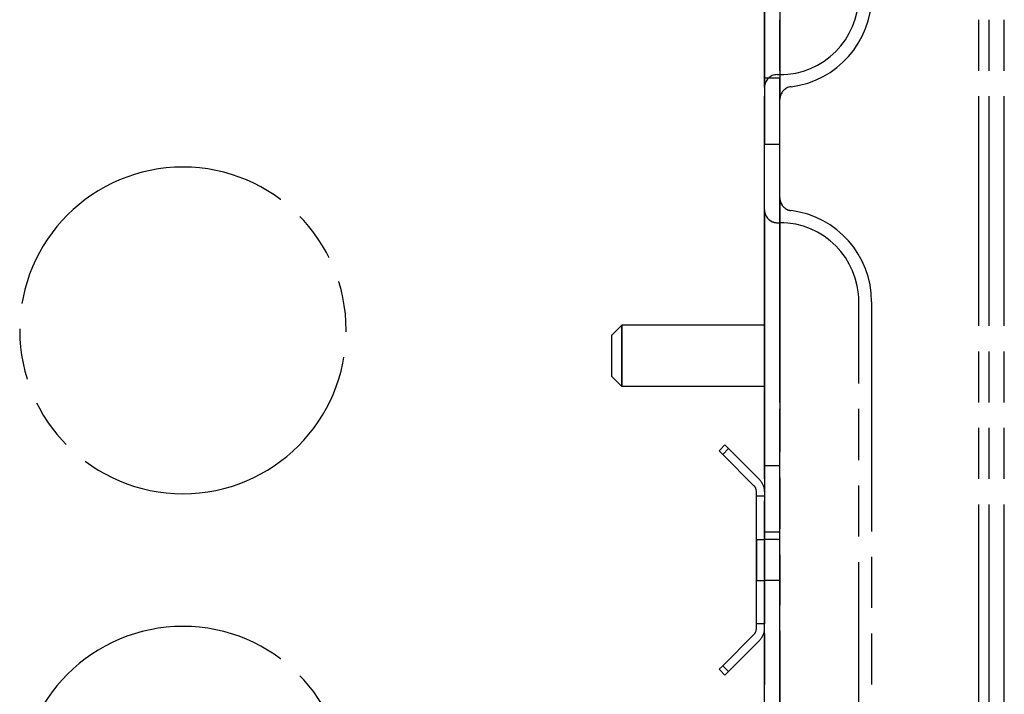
# Model space of a CAD drawing. Extents: x -156717 to 425753, y -51191 to 363295.
# Tile 218 of 256: x 135304 to 135400, y 109518 to 109584. Entities that reach past the tile are written whole.
import ezdxf

# ---------------------------------------------------------------- set-up
doc = ezdxf.new("R2010")
doc.units = 0
doc.header["$LTSCALE"] = 50
doc.linetypes.add('PHANTOM', pattern=[0.8, 0.45, -0.05, 0.1, -0.05, 0.1, -0.05])
doc.layers.add('DEFAULT_3', color=7, linetype='PHANTOM')

msp = doc.modelspace()

# ---------------------------------------------------------------- linework, layer by layer
at = {"layer": 'DEFAULT_3', "color": 8, "linetype": 'PHANTOM'}
for p, q in [((135398.64512, 109193.89165), (135398.64512, 109752.47406)), ((135400.14534, 109193.89165), (135400.14534, 109752.47406)), ((135376.64191, 109193.89165), (135376.64191, 109735.47158)), ((135376.64191, 109193.89165), (135376.64191, 109735.47158)), ((135378.14213, 109193.89165), (135378.14213, 109735.47158)), ((135378.14213, 109193.89165), (135378.14213, 109735.47158)), ((135397.64498, 109193.89165), (135397.64498, 109732.47114)), ((135376.64191, 109577.25652), (135376.64191, 109643.25814)), ((135378.14213, 109642.00796), (135378.14213, 109578.5067)), ((135376.64191, 109586.25383), (135376.64191, 109579.89177)), ((135378.14213, 109586.25383), (135378.14213, 109576.08288)), ((135376.64191, 109579.89177), (135376.64191, 109577.25652)), ((135377.8921, 109578.5067), (135378.14213, 109578.5067)), ((135378.14213, 109578.5067), (135378.14213, 109576.08288)), ((135376.64191, 109578.19866), (135376.64191, 109571.69771)), ((135376.64191, 109578.19866), (135378.14213, 109578.19866)), ((135376.64191, 109578.19866), (135378.14213, 109578.19866)), ((135378.14213, 109571.69771), (135378.14213, 109578.19866)), ((135376.64191, 109571.69771), (135378.14213, 109571.69771)), ((135376.64191, 109571.69771), (135378.14213, 109571.69771)), ((135378.14213, 109566.4204), (135378.14213, 109563.99659)), ((135378.14213, 109566.4204), (135378.14213, 109556.24946)), ((135376.64191, 109499.24515), (135376.64191, 109565.24677)), ((135376.64191, 109565.24677), (135376.64191, 109562.61152)), ((135377.8921, 109563.99659), (135378.14213, 109563.99659)), ((135378.14213, 109563.99659), (135378.14213, 109500.49533)), ((135376.64191, 109562.61152), (135376.64191, 109556.24946)), ((135376.64191, 109556.24946), (135376.64191, 109508.24246)), ((135378.14213, 109508.24246), (135378.14213, 109556.24946)), ((135385.88926, 109508.24246), (135385.88926, 109556.24946)), ((135385.88926, 109508.24246), (135385.88926, 109556.24946)), ((135387.13945, 109556.24946), (135387.13945, 109508.24246)), ((135361.63973, 109552.94497), (135362.63987, 109553.94512)), ((135361.63973, 109552.94497), (135362.63987, 109553.94512)), ((135376.64191, 109553.94512), (135362.63987, 109553.94512)), ((135376.64191, 109553.94512), (135362.63987, 109553.94512)), ((135362.63987, 109553.94512), (135362.63987, 109552.4449)), ((135362.63987, 109552.4449), (135362.63987, 109553.94512)), ((135376.64191, 109553.94512), (135376.64191, 109547.94425)), ((135361.63973, 109552.94497), (135361.63973, 109548.94439)), ((135362.63987, 109552.4449), (135362.63987, 109549.44446)), ((135362.63987, 109549.44446), (135362.63987, 109552.4449)), ((135362.63987, 109549.44446), (135362.63987, 109547.94425)), ((135362.63987, 109547.94425), (135362.63987, 109549.44446)), ((135361.63973, 109548.94439), (135362.63987, 109547.94425)), ((135361.63973, 109548.94439), (135362.63987, 109547.94425)), ((135376.64191, 109547.94425), (135362.63987, 109547.94425)), ((135376.64191, 109547.94425), (135362.63987, 109547.94425)), ((135372.75226, 109542.21387), (135372.18649, 109541.6481)), ((135372.18649, 109541.6481), (135372.5401, 109541.2945)), ((135372.5401, 109541.2945), (135373.10587, 109541.86026)), ((135373.10587, 109541.86026), (135372.5401, 109541.2945)), ((135373.10587, 109541.86026), (135372.75226, 109542.21387)), ((135373.10587, 109541.86026), (135376.17322, 109538.79291)), ((135375.60745, 109538.22714), (135372.5401, 109541.2945)), ((135376.64191, 109540.19312), (135376.64191, 109533.69217)), ((135376.64191, 109540.19312), (135378.14213, 109540.19312)), ((135376.64191, 109540.19312), (135378.14213, 109540.19312)), ((135378.14213, 109533.69217), (135378.14213, 109540.19312)), ((135375.8418, 109537.19268), (135375.8418, 109537.66138)), ((135375.8418, 109524.69086), (135375.8418, 109537.19268)), ((135376.64191, 109537.19268), (135375.8418, 109537.19268)), ((135376.64191, 109537.19268), (135375.8418, 109537.19268)), ((135376.64191, 109537.66138), (135376.64191, 109537.19268)), ((135376.64191, 109537.19268), (135376.64191, 109524.69086)), ((135375.8418, 109532.94206), (135375.8418, 109528.94148)), ((135375.8418, 109532.94206), (135376.64191, 109532.94206)), ((135375.8418, 109532.94206), (135376.64191, 109532.94206)), ((135376.64191, 109533.69217), (135378.14213, 109533.69217)), ((135376.64191, 109533.69217), (135378.14213, 109533.69217)), ((135376.64191, 109528.94148), (135376.64191, 109532.94206)), ((135378.14213, 109532.94206), (135376.64191, 109532.94206)), ((135378.14213, 109532.94206), (135376.64191, 109532.94206)), ((135376.64191, 109532.94206), (135376.64191, 109528.94148)), ((135378.14213, 109528.94148), (135378.14213, 109532.94206)), ((135375.8418, 109528.94148), (135376.64191, 109528.94148)), ((135378.14213, 109528.94148), (135376.64191, 109528.94148)), ((135378.14213, 109528.94148), (135376.64191, 109528.94148)), ((135375.8418, 109524.22216), (135375.8418, 109524.69086)), ((135376.64191, 109524.69086), (135375.8418, 109524.69086)), ((135376.64191, 109524.69086), (135375.8418, 109524.69086)), ((135376.64191, 109524.22216), (135376.64191, 109524.69086)), ((135372.5401, 109520.58904), (135375.60745, 109523.65639)), ((135376.17322, 109523.09062), (135373.10587, 109520.02327)), ((135372.5401, 109520.58904), (135372.18649, 109520.23543)), ((135373.10587, 109520.02327), (135372.5401, 109520.58904)), ((135372.5401, 109520.58904), (135373.10587, 109520.02327)), ((135372.18649, 109520.23543), (135372.75226, 109519.66967)), ((135372.75226, 109519.66967), (135373.10587, 109520.02327))]:
    msp.add_line(p, q, dxfattribs=at)
for centre, radius, start, end in [((135378.14213, 109586.25383), 7.74713, 270, 0), ((135378.14213, 109586.25383), 8.99731, 277.0074747, 0), ((135377.8921, 109577.25652), 1.25018, 90, 180), ((135377.8921, 109577.25652), 1.25018, 90, 180), ((135379.39232, 109576.08288), 1.25018, 97.0074747, 180), ((135379.39232, 109576.08288), 1.25018, 97.0074747, 179.9999998), ((135319.6336, 109553.44405), 16.00233, 90, 270), ((135319.6336, 109553.44405), 16.00233, 270, 90), ((135379.39232, 109566.4204), 1.25018, 180, 204.4644544), ((135379.39232, 109566.4204), 1.25018, 180.0019174, 262.9925253), ((135379.39232, 109566.4204), 1.25018, 204.4644544, 262.9925253), ((135377.8921, 109565.24677), 1.25018, 180, 270), ((135377.8921, 109565.24677), 1.25018, 180, 239.0957795), ((135378.14213, 109556.24946), 8.99731, 0, 82.9925253), ((135377.8921, 109565.24677), 1.25018, 239.0957795, 270), ((135378.14213, 109556.24946), 7.74713, 0, 90), ((135375.04168, 109537.66138), 1.60023, 0, 45), ((135375.04168, 109537.66138), 0.80012, 0.0000002, 45), ((135319.6336, 109508.43749), 16.00233, 90, 270), ((135319.6336, 109508.43749), 16.00233, 270, 90), ((135375.04168, 109524.22216), 0.80012, 315, 0), ((135375.04168, 109524.22216), 1.60023, 315, 0)]:
    msp.add_arc(centre, radius, start, end, dxfattribs=at)

doc.saveas('drawing.dxf')
